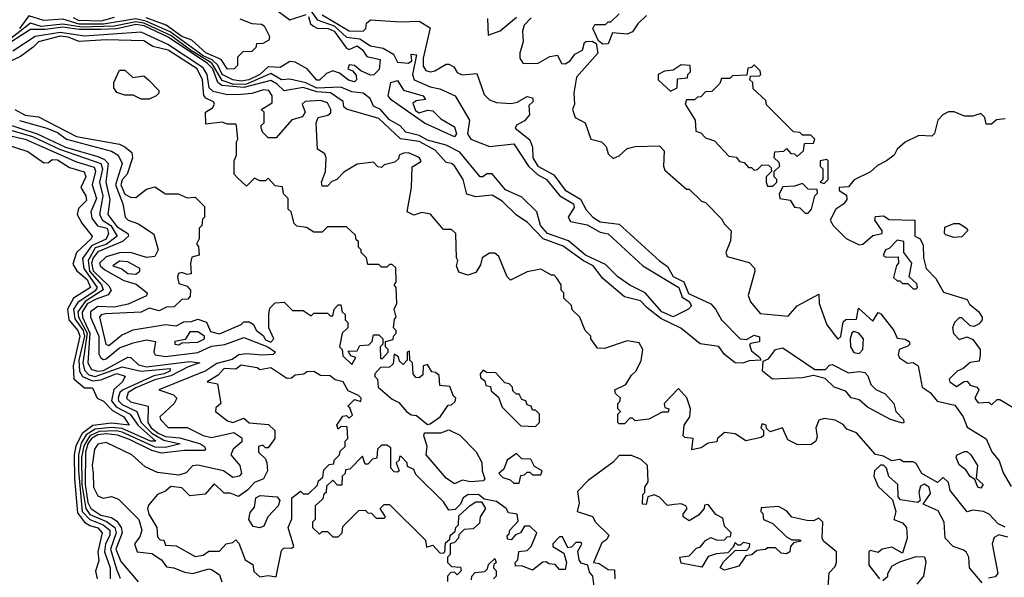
# Model space of a CAD drawing. Extents: x 2668140 to 2765664, y 823621 to 955240.
# Tile 68 of 256: x 2712965 to 2716612, y 837780 to 839848. Entities that reach past the tile are written whole.
import ezdxf

# ---------------------------------------------------------------- set-up
doc = ezdxf.new("R2010")
doc.units = 0

msp = doc.modelspace()

# ---------------------------------------------------------------- linework, layer by layer
at = {"layer": '0CON02XD'}
for points in [[(2714038.2, 839888.2), (2714066.7, 839846.7), (2714130, 839825), (2714175, 839783.1), (2714225, 839776.9), (2714265, 839751.2), (2714311.7, 839741.7), (2714349.4, 839719.4), (2714365, 839690), (2714405, 839686.7), (2714417.5, 839695), (2714415, 839720), (2714435, 839717.5), (2714420, 839645), (2714426.7, 839625), (2714485, 839598.8), (2714521.7, 839591.7), (2714577.5, 839565), (2714631.2, 839475), (2714624.2, 839425), (2714636, 839405), (2714705, 839377.5), (2714795, 839387.5), (2714850, 839305), (2714883.5, 839273.5), (2714916, 839255), (2714966.2, 839195), (2715016, 839165), (2715018.8, 839151.2), (2714996.7, 839115), (2715005, 839100), (2715067.3, 839087.3), (2715115, 839060), (2715145, 839053.3), (2715272.5, 838935), (2715406.2, 838855), (2715418.6, 838818.6), (2715445, 838803.3), (2715453, 838787), (2715442.5, 838775), (2715385, 838746.2), (2715344, 838765), (2715281.2, 838835), (2715225, 838863.8), (2715180, 838895), (2715135, 838940), (2715061.2, 838975), (2714998.3, 839028.3), (2714920, 839055), (2714894, 839085), (2714880, 839135), (2714825, 839190), (2714765, 839216.7), (2714715, 839276.7), (2714695, 839276.7), (2714680, 839265), (2714670, 839265), (2714595, 839356.2), (2714545, 839382), (2714475, 839400.6), (2714445, 839418.1), (2714395, 839431.2), (2714374.2, 839454.2), (2714335, 839476), (2714301.2, 839515), (2714275, 839526.7), (2714263.3, 839555), (2714237.5, 839575), (2714195, 839580), (2714155, 839597.5), (2714065, 839593.9), (2714025, 839613.6), (2713965, 839626.9), (2713935, 839624.4), (2713895, 839648.6), (2713805, 839608.8), (2713757.8, 839607.8), (2713715, 839621.9), (2713676.3, 839686.3), (2713597.1, 839735), (2713525, 839788.6), (2713425.2, 839835.2), (2713395, 839840), (2713315, 839823.7), (2713195, 839820), (2713125, 839830.7), (2713045, 839822.3), (2713005, 839834.3), (2712904, 839756)], [(2713905, 839891.4), (2713965, 839846.7), (2714026.6, 839866.6)], [(2715125, 839757.5), (2715109.2, 839769.2), (2715087.5, 839815), (2715095, 839830), (2715135, 839830), (2715145, 839840), (2715155, 839840), (2715185, 839870)], [(2714375, 839840), (2714445, 839842.5), (2714485, 839817.5), (2714458.9, 839705), (2714460, 839675), (2714468.8, 839658.8), (2714485, 839654), (2714502.3, 839657.7), (2714545, 839682.5), (2714555, 839682.5), (2714573, 839673), (2714585, 839652.5), (2714603.6, 839643.6), (2714658.8, 839648.8), (2714685, 839570), (2714705, 839550), (2714730.7, 839540.7), (2714785, 839536.7), (2714807.7, 839542.3), (2714845, 839563.3), (2714865, 839557.5), (2714867.5, 839545), (2714850.7, 839529.3), (2714853.3, 839495), (2714835, 839473.3), (2714805, 839456.7), (2714800, 839445), (2714855, 839402.5), (2714864, 839375), (2714865.7, 839335), (2714884.2, 839305), (2714942.9, 839272.9), (2714985, 839215.8), (2715041.9, 839181.9), (2715062.7, 839142.7), (2715088, 839115), (2715115, 839098.1), (2715185, 839090), (2715335, 838953.3), (2715365, 838933.3), (2715385.8, 838895.8), (2715425.5, 838875.5), (2715442.2, 838832.2), (2715525, 838794), (2715542.5, 838775), (2715564.6, 838734.6), (2715634.2, 838664.2), (2715657.5, 838662.5), (2715685, 838678), (2715705, 838672.5), (2715705, 838653.8), (2715672.5, 838647.5), (2715668.3, 838641.7), (2715675, 838620), (2715706.2, 838595), (2715710, 838585), (2715666.7, 838583.3), (2715643.9, 838573.9), (2715615, 838576.2), (2715575, 838606), (2715555, 838636), (2715485.8, 838645.8), (2715413.5, 838703.5), (2715340.2, 838740.2), (2715288.9, 838778.9), (2715265, 838806), (2715205, 838820), (2715125, 838888.8), (2715088.8, 838935), (2715053.3, 838953.3), (2714977.7, 839007.7), (2714904.2, 839035), (2714845.5, 839095.5), (2714804.2, 839124.2), (2714752.5, 839175), (2714715, 839196.7), (2714655, 839191.2), (2714620.8, 839200.8), (2714608.1, 839255), (2714575.6, 839305.6), (2714564.1, 839314.1), (2714545, 839318.8), (2714503.4, 839363.4), (2714445, 839396.5), (2714375, 839405.7), (2714295, 839481.4), (2714175, 839516.2), (2714166.2, 839525), (2714163.3, 839545), (2714116.6, 839576.6), (2714065, 839580), (2714015, 839596.5), (2713945, 839583.8), (2713919.2, 839609.2), (2713895, 839621.8), (2713795, 839596.7), (2713713.2, 839603.2), (2713698.5, 839615), (2713680.7, 839665), (2713661.2, 839685), (2713515, 839783.4), (2713425.5, 839825.5), (2713395, 839830.3), (2713325, 839814.2), (2713265, 839811.1), (2713185, 839810.8), (2713125, 839819.8), (2713059.1, 839810.9), (2713005, 839810.9), (2712898.1, 839741.9)], [(2714035, 839860), (2714042.7, 839832.7), (2714053.6, 839823.6), (2714066.8, 839816.8), (2714107.5, 839815), (2714129.2, 839805), (2714175, 839742.5), (2714185, 839737.5), (2714215, 839751.2), (2714235, 839736.2), (2714250.8, 839710.8), (2714300, 839700), (2714297, 839663), (2714277, 839643), (2714265, 839642.5), (2714228.3, 839658.3), (2714205, 839677.5), (2714185, 839680), (2714180, 839665), (2714198.3, 839658.3), (2714211.7, 839641.7), (2714212.5, 839625), (2714205, 839617.5), (2714183.2, 839623.2), (2714149.5, 839649.5), (2714125, 839658), (2714101.2, 839648.8), (2714075, 839623.8), (2714065, 839623.8), (2714030, 839665), (2713985, 839690), (2713965, 839692.5), (2713929.3, 839670.7), (2713885, 839673.1), (2713854, 839645), (2713813.8, 839625), (2713785, 839620), (2713755, 839624.5), (2713715, 839644.4), (2713699.3, 839679.3), (2713678.4, 839698.4), (2713645, 839714.2), (2713522.1, 839802.1), (2713432.5, 839842.5), (2713395, 839850.6), (2713275, 839830.5), (2713185, 839830.5), (2713125, 839850), (2713055, 839844.3), (2712998.3, 839861.7), (2712964.4, 839815)], [(2713315, 839856.2), (2713265, 839842.5), (2713182.5, 839845), (2713164, 839855)], [(2713780.7, 839850.7), (2713825, 839833.8), (2713860.7, 839830.7), (2713870, 839825), (2713890, 839785), (2713888.3, 839771.7), (2713865, 839760), (2713841.7, 839758.3), (2713840, 839745), (2713825, 839730), (2713791.7, 839728.3), (2713771.7, 839708.3), (2713771.7, 839678.3), (2713760, 839665), (2713734.3, 839664.3), (2713710.7, 839700.7), (2713654.2, 839725), (2713602.3, 839772.3), (2713566, 839785), (2713507.6, 839827.6), (2713434, 839855)], [(2714085, 839865.7), (2714185, 839806), (2714237.5, 839805), (2714247.5, 839815), (2714250, 839835), (2714265, 839847.5), (2714375, 839840)], [(2714698.3, 839851.7), (2714700, 839790), (2714745, 839806.7), (2714805, 839857.5)], [(2714860, 839855), (2714833, 839827), (2714827.5, 839805), (2714830, 839765), (2714817.5, 839725), (2714817.5, 839705), (2714830, 839685), (2714885, 839686.7), (2714928.3, 839711.7), (2714956.7, 839716.7), (2714972, 839685), (2714985, 839683.5), (2715004.2, 839695), (2715020.7, 839719.3), (2715050, 839735), (2715057, 839763), (2715063, 839767), (2715085, 839767.5), (2715100, 839760), (2715106.2, 839723.8), (2715027.5, 839635), (2715017.5, 839575), (2715020, 839535), (2715012.5, 839515), (2715022.5, 839485), (2715060, 839465), (2715080, 839405), (2715120, 839395), (2715137, 839377), (2715145, 839350), (2715163, 839333), (2715185, 839342.5), (2715215, 839370), (2715245, 839377.5), (2715335, 839380), (2715351.7, 839361.7), (2715350, 839305), (2715355, 839290), (2715435, 839220), (2715445, 839220), (2715490, 839175), (2715505, 839170), (2715565, 839110), (2715575, 839090), (2715600, 839065), (2715598.3, 839028.3), (2715580, 838985), (2715585, 838970), (2715667, 838947), (2715687, 838927), (2715687.5, 838915), (2715663.8, 838825), (2715671.7, 838801.7), (2715708.3, 838758.3), (2715811.7, 838748.3), (2715845, 838786.7), (2715925, 838830), (2715926, 838795), (2715955, 838716.7), (2715995, 838663.3), (2716006.4, 838673.6), (2716015, 838727.5), (2716025, 838736.7), (2716065, 838737.5), (2716071.7, 838778.3), (2716125, 838730), (2716145, 838762.5), (2716155, 838757.5), (2716202.5, 838695), (2716215, 838667.5), (2716245, 838663.3), (2716260, 838655), (2716262.5, 838645), (2716255, 838637.5), (2716222.5, 838625), (2716218.8, 838605), (2716224.2, 838594.2), (2716253.9, 838573.9), (2716275, 838576.7), (2716293.3, 838565), (2716307.5, 838485), (2716337.5, 838465), (2716363.9, 838433.9), (2716428.8, 838418.8), (2716460, 838375), (2716475, 838336.7), (2716545, 838293.3), (2716565.8, 838245.8), (2716592.7, 838212.7), (2716607.3, 838167.3), (2716637.3, 838117.3)], [(2715287, 839863), (2715255, 839832.5), (2715235, 839802.5), (2715215, 839793.8), (2715161.2, 839798.8), (2715145, 839758), (2715125, 839757.5)], [(2716615.8, 837965.8), (2716589.2, 837979.2), (2716556.2, 838015), (2716535, 838024.3), (2716495, 838028.8), (2716475, 838023.3), (2716411.7, 838101.7), (2716405, 838132.5), (2716385, 838150), (2716365, 838132.5), (2716306.7, 838165), (2716285, 838202.5), (2716275, 838208.8), (2716238.3, 838208.3), (2716225, 838217.5), (2716195, 838212), (2716165, 838229.2), (2716135, 838236), (2716065, 838316.2), (2716029.3, 838329.3), (2716015, 838346.7), (2715985, 838363.3), (2715945, 838368.8), (2715925, 838362.5), (2715914, 838335), (2715918.8, 838301.2), (2715913.8, 838285), (2715895, 838271.2), (2715845, 838273.3), (2715810.7, 838290.7), (2715790, 838335), (2715745, 838320), (2715731.7, 838331.7), (2715730, 838345), (2715715, 838350), (2715710, 838335), (2715720, 838325), (2715720, 838305), (2715711.7, 838298.3), (2715655, 838286.7), (2715615, 838312.5), (2715575, 838317.5), (2715550, 838295), (2715546.7, 838283.3), (2715515, 838277.5), (2715489.5, 838260.5), (2715455, 838252.5), (2715460, 838295), (2715428.3, 838298.3), (2715422.5, 838305), (2715426.7, 838345), (2715447.5, 838375), (2715450, 838405), (2715436.1, 838446.1), (2715405, 838480), (2715352.5, 838425), (2715355, 838410), (2715370, 838405), (2715367, 838393), (2715345, 838392.5), (2715295, 838366.2), (2715245, 838360), (2715235, 838370), (2715225, 838370), (2715205, 838350), (2715185, 838350), (2715180, 838355), (2715180, 838385), (2715190, 838395), (2715180, 838405), (2715180, 838425), (2715188.3, 838431.7), (2715190, 838445), (2715171.7, 838461.7), (2715170, 838475), (2715210, 838495), (2715230.7, 838529.3), (2715247.5, 838545), (2715266.4, 838583.6), (2715272.5, 838625), (2715259.3, 838649.3), (2715215, 838656.7), (2715131.7, 838628.3), (2715105, 838630), (2715080, 838665), (2715080, 838675), (2715060, 838695), (2715040, 838745), (2715011.7, 838771.7), (2715008.3, 838788.3), (2714980, 838815), (2714980, 838835), (2714970, 838845), (2714970, 838865), (2714955, 838890), (2714945, 838900), (2714935, 838900), (2714895, 838922.5), (2714845, 838912.5), (2714782.5, 838882.5), (2714770, 838895), (2714739.3, 838969.3), (2714725, 838982.5), (2714705, 838982.5), (2714677.5, 838965), (2714671.7, 838938.3), (2714655, 838910), (2714625, 838900), (2714610, 838905), (2714591.7, 838911.7), (2714582.5, 838935), (2714587.5, 838955), (2714582.5, 838965), (2714580, 839055), (2714565, 839070), (2714535, 839070), (2714487, 839127), (2714455, 839132.5), (2714425, 839122.5), (2714400, 839135), (2714416.7, 839225), (2714418.3, 839301.7), (2714449.3, 839320.7), (2714452.5, 839325), (2714445, 839336.7), (2714405, 839353.8), (2714387, 839353), (2714370, 839345), (2714368.3, 839331.7), (2714355, 839320), (2714315, 839310), (2714305, 839300), (2714291.7, 839301.7), (2714275, 839320), (2714215, 839312.5), (2714165, 839282.5), (2714140, 839255), (2714121.7, 839248.3), (2714105, 839230), (2714085, 839230), (2714082.5, 839245), (2714097.5, 839285), (2714100, 839335), (2714095, 839350), (2714068.3, 839368.3), (2714063.3, 839465), (2714070, 839485), (2714105.9, 839494.1), (2714117.1, 839502.9), (2714117.5, 839515), (2714105, 839540), (2714078.7, 839548.7), (2714022.5, 839545), (2714011.2, 839535), (2714022.5, 839505), (2714012.5, 839487.5), (2713973.6, 839476.4), (2713915, 839410), (2713885, 839410), (2713865, 839430), (2713860, 839445), (2713860, 839455), (2713870, 839465), (2713870, 839505), (2713860, 839515), (2713900, 839540), (2713900, 839565), (2713888, 839585), (2713867.9, 839587.9), (2713825, 839574.3), (2713785, 839570), (2713735, 839569.5), (2713681.2, 839581.2), (2713667.1, 839595), (2713660, 839645), (2713645, 839668.9), (2713514.2, 839755.8), (2713415, 839801.1), (2713205, 839786.1), (2713115, 839800.8), (2713022, 839785), (2712939.3, 839730.7)], [(2714195, 838570), (2714210, 838595), (2714191.7, 838601.7), (2714181.7, 838618.3), (2714215, 838620), (2714225, 838640), (2714258.3, 838641.7), (2714270, 838655), (2714275, 838680), (2714295, 838680), (2714310, 838665), (2714310, 838645), (2714300, 838635), (2714301.7, 838591.7), (2714308.3, 838591.7), (2714330, 838615), (2714330, 838625), (2714320, 838635), (2714320, 838655), (2714348.3, 838661.7), (2714350, 838675), (2714360, 838685), (2714360, 838695), (2714350, 838705), (2714353, 838737), (2714360, 838745), (2714352.5, 838775), (2714362.5, 838795), (2714360, 838855), (2714352.5, 838865), (2714360, 838875), (2714358.3, 838928.3), (2714345, 838940), (2714335, 838940), (2714325, 838930), (2714305, 838930), (2714295, 838940), (2714255, 838940), (2714250, 838965), (2714230, 838985), (2714230, 838995), (2714220, 839005), (2714220, 839025), (2714211.7, 839031.7), (2714208.3, 839048.3), (2714175, 839080), (2714105, 839080), (2714085, 839060), (2714055, 839060), (2714027, 839077), (2713991.7, 839081.7), (2713981.7, 839091.7), (2713970, 839135), (2713960, 839145), (2713960, 839185), (2713941.7, 839201.7), (2713938.3, 839228.3), (2713911.7, 839231.7), (2713885, 839260), (2713875, 839250), (2713855, 839250), (2713835, 839260), (2713805, 839230), (2713771.7, 839261.7), (2713760, 839275), (2713760, 839325), (2713767.5, 839345), (2713767.5, 839395), (2713772.5, 839405), (2713767.5, 839455), (2713765, 839460), (2713735, 839460), (2713715, 839467.5), (2713655, 839460), (2713653.8, 839505), (2713679.5, 839520.5), (2713686.7, 839535), (2713683.3, 839543.3), (2713655, 839556.2), (2713647, 839567), (2713642, 839625), (2713622, 839665), (2713515, 839734.2), (2713458.3, 839748.3), (2713425, 839768.8), (2713285, 839772.5), (2713185, 839766.7), (2713145, 839782.7), (2713115, 839787.1), (2713035, 839766), (2713014.3, 839745.7), (2712968.3, 839711.7), (2712895, 839676.2)], [(2713445, 839553.3), (2713415, 839553.3), (2713385, 839567.5), (2713355, 839567.5), (2713325, 839577.5), (2713313.3, 839595), (2713313.3, 839615), (2713335, 839660), (2713355, 839660), (2713383.6, 839633.6), (2713425, 839640), (2713443, 839623), (2713480, 839585), (2713480, 839575), (2713470, 839565), (2713445, 839553.3)], [(2715375, 839582.5), (2715400, 839595), (2715401.7, 839628.3), (2715438.3, 839631.7), (2715440, 839645), (2715450, 839655), (2715448.3, 839678.3), (2715415, 839680), (2715385, 839660), (2715353, 839657), (2715330, 839645), (2715330, 839625), (2715375, 839582.5)], [(2715755, 839230), (2715770, 839245), (2715770, 839255), (2715760, 839265), (2715760, 839285), (2715780, 839305), (2715778.3, 839318.3), (2715760, 839335), (2715761.7, 839358.3), (2715795, 839360), (2715805, 839370), (2715821.7, 839351.7), (2715835, 839350), (2715845, 839340), (2715868.3, 839361.7), (2715871.7, 839388.3), (2715905, 839390), (2715910, 839405), (2715895, 839420), (2715865, 839420), (2715855, 839430), (2715831.7, 839431.7), (2715731.7, 839531.7), (2715728.3, 839548.3), (2715681.7, 839591.7), (2715680, 839615), (2715670, 839625), (2715671.7, 839638.3), (2715705, 839640), (2715710, 839645), (2715708.3, 839658.3), (2715685, 839680), (2715675, 839670), (2715661.7, 839668.3), (2715658.3, 839641.7), (2715605, 839640), (2715595, 839630), (2715565, 839630), (2715558.3, 839611.7), (2715528.3, 839581.7), (2715505, 839580), (2715488.3, 839561.7), (2715475, 839560), (2715465, 839550), (2715435, 839550), (2715430, 839535), (2715467.5, 839475), (2715470, 839435), (2715488.3, 839428.3), (2715505, 839410), (2715538.3, 839398.3), (2715591.7, 839341.7), (2715618.3, 839338.3), (2715631.7, 839321.7), (2715648.3, 839318.3), (2715665, 839300), (2715675, 839300), (2715685, 839290), (2715698.3, 839291.7), (2715715, 839310), (2715738.3, 839308.3), (2715748.3, 839298.3), (2715750, 839285), (2715730, 839265), (2715730, 839245), (2715735, 839230), (2715755, 839230)], [(2714575, 839413.8), (2714463.9, 839463.9), (2714340.7, 839550.7), (2714330, 839565), (2714340, 839615), (2714365, 839622.5), (2714386.7, 839586.7), (2714460, 839565), (2714468.3, 839551.7), (2714433, 839547), (2714421.7, 839538.3), (2714430.7, 839510.7), (2714445, 839502.5), (2714475, 839512.5), (2714495, 839510), (2714525, 839480), (2714575, 839450), (2714582.5, 839425), (2714575, 839413.8)], [(2712946.7, 839515), (2712985, 839494.2), (2713035, 839488), (2713175, 839414.4), (2713335, 839386.2), (2713355, 839376.7), (2713380, 839355), (2713383.3, 839335), (2713362.5, 839275), (2713345, 839253.8), (2713340, 839235), (2713355, 839201.2), (2713375, 839190), (2713395, 839188.8), (2713435, 839218.8), (2713465, 839227.5), (2713505, 839202.5), (2713551.7, 839201.7), (2713585, 839187.5), (2713615, 839190), (2713650, 839155), (2713650, 839115), (2713641.7, 839108.3), (2713640, 839085), (2713630, 839075), (2713630, 839035), (2713620, 839015), (2713627, 839007), (2713630, 838975), (2713603, 838967), (2713597.5, 838945), (2713600, 838905), (2713585, 838902.5), (2713565, 838910), (2713553.3, 838906.7), (2713550, 838895), (2713555, 838870), (2713585, 838860), (2713597.5, 838845), (2713597, 838823), (2713588.3, 838811.7), (2713565, 838810), (2713536.7, 838783.3), (2713508.3, 838781.7), (2713481.7, 838768.3), (2713445, 838778.8), (2713415, 838763.3), (2713282.7, 838757.3), (2713266.4, 838753.6), (2713260, 838745), (2713284.2, 838644.2), (2713295, 838640), (2713341.7, 838678.3), (2713385, 838697.5), (2713505, 838717.5), (2713545, 838712.5), (2713573, 838727), (2713601.7, 838728.3), (2713625, 838737.5), (2713656.4, 838726.4), (2713671.7, 838691.7), (2713705, 838683.3), (2713785, 838717.5), (2713795, 838727.5), (2713815, 838727.5), (2713829.3, 838719.3), (2713842.5, 838695), (2713866.4, 838676.4), (2713875, 838661.2), (2713895, 838652.5), (2713906.2, 838665), (2713887.5, 838705), (2713887.5, 838755), (2713891.7, 838778.3), (2713911.7, 838798.3), (2713945, 838800), (2713975, 838770), (2714015, 838770), (2714045, 838750), (2714055, 838760), (2714105, 838760), (2714115, 838750), (2714125, 838750), (2714130, 838775), (2714145, 838790), (2714155, 838790), (2714160, 838765), (2714170, 838755), (2714170, 838735), (2714180, 838725), (2714180, 838705), (2714160, 838685), (2714150, 838635), (2714160, 838625), (2714161.7, 838601.7), (2714195, 838570)], [(2716615, 839480), (2716583, 839477), (2716565, 839460), (2716545, 839460), (2716540, 839485), (2716525, 839500), (2716495, 839490), (2716465, 839490), (2716426.1, 839506.1), (2716405, 839506), (2716384.5, 839495.5), (2716366.2, 839475), (2716353.8, 839426.2), (2716343.6, 839416.4), (2716295, 839418), (2716245, 839393.8), (2716215, 839367.5), (2716204.2, 839345.8), (2716175.8, 839324.2), (2716142.7, 839307.3), (2716116.1, 839283.9), (2716056.4, 839253.6), (2716035, 839227.5), (2716000, 839225), (2716000, 839215), (2716027, 839197), (2716029.3, 839180.7), (2716017.5, 839165), (2715987.5, 839145), (2715967.5, 839105), (2715977.5, 839085), (2716026.4, 839036.4), (2716075, 839012.5), (2716087.5, 839015), (2716125, 839047.5), (2716160, 839055), (2716160, 839065), (2716132.5, 839105), (2716135, 839117.5), (2716165, 839120), (2716185, 839107.5), (2716280, 839105), (2716280, 839045), (2716300, 839035), (2716311.7, 839011.7), (2716312.5, 838965), (2716322.5, 838925), (2716358.3, 838888.3), (2716387, 838837), (2716475, 838810), (2716483.6, 838793.6), (2716516, 838766), (2716530, 838745), (2716530, 838735), (2716519.3, 838720.7), (2716499.3, 838710.7), (2716485, 838712.5), (2716455, 838742.5), (2716445, 838742.5), (2716427.5, 838725), (2716420, 838705), (2716423.9, 838683.9), (2716445, 838662.5), (2716475, 838672.5), (2716495, 838662.5), (2716522.5, 838625), (2716522.5, 838605), (2716518.3, 838581.7), (2716485, 838576.7), (2716460, 838555), (2716437.5, 838545), (2716407.5, 838515), (2716410, 838505), (2716435, 838487.5), (2716463.3, 838506.7), (2716475, 838507.5), (2716485, 838492.5), (2716510, 838485), (2716517.5, 838475), (2716502.5, 838445), (2716515, 838427.5), (2716555, 838430), (2716565, 838420), (2716585, 838440), (2716595, 838440), (2716645, 838410)], [(2712964, 839474), (2713066.1, 839446.1), (2713105, 839428.9), (2713138.8, 839405), (2713305, 839360.6), (2713330, 839345), (2713344.4, 839315), (2713320, 839235), (2713347.1, 839165), (2713356.1, 839116.1), (2713366.7, 839105), (2713405, 839091.2), (2713462.3, 839052.3), (2713478, 838995), (2713465, 838970), (2713435, 838966.2), (2713375, 838984.2), (2713335, 838983.3), (2713285, 838968.2), (2713261.1, 838945), (2713263.1, 838935), (2713279.8, 838919.8), (2713350.2, 838880.2), (2713396.8, 838866.8), (2713436.7, 838835), (2713435, 838823.8), (2713367.3, 838792.7), (2713315, 838782.5), (2713255, 838784.4), (2713227.8, 838765), (2713227.5, 838745), (2713258.2, 838675), (2713258.6, 838608.6), (2713265, 838593.8), (2713275, 838588), (2713285, 838590.8), (2713335, 838630.6), (2713385, 838650), (2713435, 838660.8), (2713467.5, 838655), (2713462, 838615), (2713466.7, 838605), (2713505, 838598.9), (2713625, 838613.9), (2713675, 838637.8), (2713725, 838643.3), (2713795, 838669.2), (2713884, 838635), (2713912.5, 838615), (2713903.3, 838606.7), (2713864.4, 838604.4)], [(2712905.6, 839465), (2713030, 839425), (2713134.7, 839374.7), (2713255, 839340.9), (2713279.5, 839329.5), (2713293.1, 839315), (2713284.4, 839245), (2713298.3, 839181.7), (2713291.9, 839125), (2713325, 839080.6), (2713365.4, 839055.4), (2713368, 839045), (2713346.2, 839025), (2713255, 838986.5), (2713237.5, 838965), (2713230.9, 838945), (2713236.7, 838916.7), (2713295, 838861.4), (2713304.3, 838845), (2713292.1, 838827.9), (2713247.7, 838812.2), (2713215, 838793.8), (2713196.8, 838763.2), (2713198.2, 838745), (2713225.3, 838685), (2713216.9, 838575), (2713231.3, 838551.3), (2713254.5, 838544.5), (2713275, 838547.1), (2713365, 838597.1), (2713376.7, 838595), (2713405, 838568.6), (2713435, 838560.8), (2713595, 838580.8), (2713632.5, 838575), (2713589.4, 838560.6), (2713525, 838527.5), (2713465, 838512), (2713395, 838482.7), (2713367.1, 838465), (2713360, 838445), (2713375, 838431.4), (2713441.2, 838415), (2713440, 838355), (2713452.2, 838335), (2713478.1, 838315), (2713505, 838302.5), (2713557.7, 838297.7), (2713635, 838275.4), (2713649.2, 838265), (2713653.8, 838255), (2713649.7, 838250.3), (2713575, 838250), (2713490.6, 838240.6), (2713455, 838250.5), (2713371.7, 838291.7), (2713327.4, 838307.4), (2713285, 838312.4), (2713255, 838308.8), (2713231.5, 838295), (2713217.5, 838275), (2713208.4, 838245), (2713207.2, 838125), (2713217.6, 838057.6), (2713228.1, 838035), (2713265, 838010.9), (2713305, 838002), (2713325, 837988), (2713341.4, 837965), (2713344.3, 837945), (2713321.5, 837885), (2713339.1, 837839.1), (2713404.2, 837764.2)], [(2712915, 839442.7), (2713012, 839415), (2713112.7, 839367.3), (2713265.7, 839315), (2713272.2, 839295), (2713260.6, 839245), (2713273.1, 839195), (2713260.8, 839125), (2713271.2, 839105), (2713302.5, 839085), (2713326.2, 839045), (2713285.2, 839014.7), (2713245, 839002.2), (2713218.2, 838955), (2713223.8, 838915), (2713267.5, 838865), (2713274.3, 838845.7), (2713207.1, 838802.9), (2713180.9, 838765), (2713182.9, 838745), (2713214.7, 838685), (2713198.8, 838575), (2713205, 838548), (2713220.8, 838530.8), (2713245, 838525.4), (2713345, 838560.6), (2713415, 838544.4), (2713522.5, 838555), (2713521.2, 838545), (2713500, 838535), (2713462.2, 838527.8), (2713345.4, 838474.6), (2713335.7, 838465), (2713330, 838445), (2713331.4, 838435), (2713345, 838421.1), (2713398.8, 838395), (2713414.5, 838355), (2713454.8, 838314.8), (2713498.5, 838288.5), (2713560, 838275), (2713505, 838261.4), (2713466.5, 838263.5), (2713345, 838318.9), (2713322.9, 838322.9), (2713259, 838321), (2713224.8, 838305.2), (2713202, 838268), (2713194.1, 838225), (2713195.3, 838125), (2713209.6, 838035), (2713225, 838013.6), (2713287.1, 837987.1), (2713317.8, 837965), (2713321.8, 837945), (2713301.5, 837885), (2713325, 837806.7), (2713337.3, 837777.3)], [(2712919.7, 839419.7), (2712985, 839404.3), (2713175, 839320.6), (2713240.9, 839300.9), (2713245.7, 839285.7), (2713234, 839235), (2713250, 839185), (2713228, 839135), (2713231.9, 839111.9), (2713253.5, 839083.5), (2713289.4, 839075), (2713294.4, 839055), (2713285, 839034.4), (2713230.5, 839009.5), (2713197.9, 838962.1), (2713202.2, 838925), (2713251.5, 838855), (2713245, 838842.2), (2713180.6, 838799.4), (2713164.5, 838775), (2713168.7, 838738.7), (2713200, 838695), (2713205.3, 838675), (2713183.8, 838585), (2713186.5, 838545), (2713197.5, 838525), (2713235, 838509.2), (2713265, 838512.2), (2713325, 838536.4), (2713355.9, 838525.9), (2713346.2, 838505), (2713313.3, 838476.7), (2713305.6, 838435), (2713322.9, 838412.9), (2713374.3, 838385), (2713403.6, 838343.6), (2713468.8, 838285), (2713450, 838285), (2713345, 838332.2), (2713305, 838335.4), (2713245, 838329.3), (2713211.1, 838308.9), (2713192.3, 838277.7), (2713182.5, 838235), (2713182.9, 838175), (2713196.4, 838025), (2713224.7, 837994.7), (2713274.2, 837975), (2713298.6, 837955), (2713298.9, 837935), (2713283.3, 837905), (2713279.4, 837875), (2713300, 837815), (2713300, 837775)], [(2712893, 839393), (2712995, 839358.8), (2713055, 839317.5), (2713071.7, 839318.3), (2713085, 839328.8), (2713105, 839328), (2713149.2, 839299.2), (2713203.8, 839283.8), (2713210, 839265), (2713191.2, 839225), (2713210, 839195), (2713213, 839177), (2713182.7, 839147.3), (2713178, 839125), (2713195, 839093.3), (2713233.3, 839045), (2713230, 839035), (2713175.6, 838984.4), (2713161.7, 838941.7), (2713176.8, 838916.8), (2713215, 838884.2), (2713227.1, 838855), (2713163.8, 838815), (2713141.9, 838775), (2713147.1, 838735), (2713180.8, 838695), (2713188.1, 838675), (2713162.5, 838565), (2713165.8, 838515.8), (2713205, 838482.5), (2713235, 838482.5), (2713252.5, 838445), (2713275, 838433.3), (2713308.5, 838398.5), (2713351.2, 838375), (2713370, 838345), (2713305, 838351.5), (2713236.3, 838343.7), (2713195.9, 838314.1), (2713172.6, 838267.4), (2713166.4, 838235), (2713167.5, 838145), (2713179.1, 838019.1), (2713205.4, 837985.4), (2713225, 837972.5), (2713255, 837964), (2713270, 837945), (2713254, 837875), (2713258.3, 837841.7), (2713246.4, 837803.6), (2713252, 837775)], [(2715945, 839240), (2715960, 839255), (2715960, 839325), (2715955, 839330), (2715930, 839325), (2715930, 839305), (2715940, 839295), (2715940, 839255), (2715930, 839245), (2715945, 839240)], [(2715885, 839130), (2715897.5, 839145), (2715910, 839195), (2715920, 839205), (2715918.3, 839218.3), (2715885, 839220), (2715865, 839240), (2715835, 839230), (2715791.7, 839228.3), (2715778.3, 839201.7), (2715780, 839185), (2715818.3, 839178.3), (2715835, 839152.5), (2715855, 839150), (2715875, 839130), (2715885, 839130)], [(2716425, 839040), (2716395, 839050), (2716390, 839055), (2716391.7, 839078.3), (2716425, 839092.5), (2716445, 839092.5), (2716472.5, 839075), (2716476.4, 839066.4), (2716455, 839042.5), (2716425, 839040)], [(2716285, 838850), (2716290, 838855), (2716288.3, 838868.3), (2716260, 838895), (2716270, 838945), (2716240, 838985), (2716240, 839025), (2716215, 839030), (2716185, 839000), (2716172.5, 838995), (2716163, 838973), (2716175, 838967.5), (2716218.3, 838968.3), (2716220, 838945), (2716213, 838937), (2716201.7, 838891.7), (2716215, 838880), (2716225, 838880), (2716235, 838870), (2716255, 838870), (2716275, 838850), (2716285, 838850)], [(2713395, 838903.8), (2713410, 838915), (2713410, 838925), (2713365, 838950), (2713335, 838952.5), (2713310, 838935), (2713343.8, 838923.8), (2713365, 838906.7), (2713395, 838903.8)], [(2713555, 838642.5), (2713565, 838650), (2713625, 838652.5), (2713650, 838665), (2713650, 838675), (2713625, 838690), (2713595, 838690), (2713578.3, 838661.7), (2713540, 838655), (2713540, 838645), (2713555, 838642.5)], [(2716075, 838610), (2716088, 838625), (2716090, 838665), (2716073.3, 838685), (2716055, 838691.2), (2716046.7, 838685), (2716041.2, 838665), (2716042, 838635), (2716055, 838613.3), (2716075, 838610)], [(2716235, 838352.5), (2716190, 838365), (2716105, 838411.2), (2716075, 838438.8), (2716045, 838446.2), (2716025, 838470), (2715981.2, 838485), (2715948, 838518), (2715905, 838528.8), (2715865, 838520), (2715753.3, 838515), (2715716.2, 838545), (2715718.3, 838581.7), (2715739.1, 838590.9), (2715764, 838625), (2715791.7, 838631.7), (2715910.8, 838550.8), (2715949.3, 838550.7), (2715965, 838567.5), (2715975, 838570), (2716035, 838538), (2716075, 838543.8), (2716095, 838540), (2716107, 838527), (2716117.5, 838495), (2716136.4, 838476.4), (2716170.5, 838460.5), (2716202.5, 838425), (2716210, 838395), (2716238.8, 838365), (2716240, 838355), (2716235, 838352.5)], [(2713864.4, 838604.4), (2713805, 838608.9), (2713776.7, 838605), (2713751.8, 838588.2), (2713695, 838572.5), (2713655, 838545.5), (2713480, 838475), (2713535, 838456.7), (2713547.5, 838445), (2713536.7, 838425), (2713484.3, 838375), (2713486, 838365), (2713515, 838336), (2713585, 838336), (2713645, 838306), (2713675, 838299.2), (2713757.7, 838317.7), (2713787.7, 838297.7), (2713787.3, 838282.7), (2713756.2, 838255), (2713746.7, 838235), (2713780, 838195), (2713786.7, 838165), (2713777.5, 838155), (2713755, 838150), (2713720, 838175), (2713625, 838196), (2713605, 838193.3), (2713581.7, 838168.3), (2713555, 838158.6), (2713475, 838169.2), (2713429.5, 838189.5), (2713380, 838235), (2713285, 838280.6), (2713255, 838274.3), (2713241.5, 838255), (2713233.8, 838195), (2713236.9, 838165), (2713238.6, 838115), (2713255, 838082.5), (2713274.1, 838074.1), (2713305, 838080), (2713330.7, 838070.7), (2713406, 837995), (2713418, 837955), (2713410, 837930), (2713390, 837905), (2713400, 837875), (2713455, 837868.8), (2713490, 837845), (2713509.3, 837819.3), (2713535.8, 837815.8), (2713575, 837799.2), (2713605.7, 837794.3), (2713665, 837812), (2713677.7, 837807.7), (2713705, 837790), (2713713.9, 837763.9)], [(2714475, 838347.5), (2714485, 838350), (2714522.5, 838375), (2714551.7, 838418.3), (2714565, 838420), (2714578.3, 838431.7), (2714580, 838445), (2714571.7, 838451.7), (2714558.3, 838488.3), (2714521.7, 838491.7), (2714518.3, 838528.3), (2714505, 838540), (2714491.7, 838541.7), (2714475, 838570), (2714460, 838565), (2714458.3, 838531.7), (2714445, 838520), (2714431.7, 838521.7), (2714422.5, 838535), (2714420, 838575), (2714410, 838585), (2714408.3, 838618.3), (2714400, 838615), (2714400, 838585), (2714385, 838570), (2714371.7, 838581.7), (2714368.3, 838598.3), (2714351.7, 838608.3), (2714348.3, 838571.7), (2714335, 838560), (2714301.7, 838558.3), (2714280, 838535), (2714280, 838525), (2714290, 838515), (2714292.5, 838485), (2714345, 838441.2), (2714368.8, 838428.8), (2714397.5, 838395), (2714415, 838383.3), (2714435, 838380), (2714475, 838347.5)], [(2713915, 837782.5), (2713935, 837880), (2713945, 837890), (2713971.7, 837888.3), (2713980, 837895), (2713960, 837965), (2713973, 837997), (2713972.5, 838075), (2714005, 838100), (2714015, 838090), (2714035, 838090), (2714068.3, 838121.7), (2714071.7, 838138.3), (2714088.3, 838151.7), (2714091.7, 838178.3), (2714111.7, 838198.3), (2714128.3, 838201.7), (2714130, 838215), (2714150, 838235), (2714151.7, 838248.3), (2714170, 838265), (2714170, 838285), (2714180, 838295), (2714178.3, 838338.3), (2714155, 838340), (2714145, 838330), (2714140, 838345), (2714161.7, 838378.3), (2714175, 838380), (2714185, 838370), (2714198.3, 838381.7), (2714188.3, 838408.3), (2714180, 838415), (2714205, 838440), (2714228.3, 838431.7), (2714230, 838445), (2714220, 838455), (2714181.4, 838471.4), (2714163.3, 838505), (2714132.9, 838512.9), (2714115, 838526.9), (2714078.8, 838528.8), (2714055, 838543.8), (2714028.3, 838541.7), (2714017, 838533), (2713985, 838530), (2713971.7, 838518.3), (2713955, 838517.5), (2713895, 838557.5), (2713855, 838550), (2713845, 838557.5), (2713785, 838566.7), (2713765, 838552.5), (2713722.5, 838555), (2713700, 838530), (2713660, 838505), (2713697.5, 838497.5), (2713710, 838425), (2713691.7, 838408.3), (2713690, 838395), (2713735, 838360), (2713753.9, 838353.9), (2713795, 838370), (2713815, 838353.3), (2713887, 838347), (2713910, 838325), (2713910, 838295), (2713885, 838260), (2713875, 838260), (2713865, 838270), (2713850, 838265), (2713850, 838245), (2713875, 838220), (2713880, 838205), (2713882.5, 838175), (2713867.5, 838145), (2713835, 838132.5), (2713810, 838105), (2713775, 838080), (2713745, 838092.5), (2713722.5, 838092.5), (2713710, 838105), (2713685, 838127.5), (2713651.7, 838088.3), (2713595, 838082.5), (2713565, 838112.5), (2713525, 838116.7), (2713505, 838100), (2713475, 838087.5), (2713441.7, 838048.3), (2713438.8, 838035), (2713443.3, 838015), (2713472.5, 837965), (2713475, 837930), (2713485, 837920), (2713498.3, 837918.3), (2713505, 837900), (2713545, 837897.5), (2713615, 837857.5), (2713645, 837862.5), (2713665, 837877.5), (2713705, 837877.5), (2713730, 837905), (2713755, 837910), (2713765, 837920), (2713777, 837907), (2713800, 837845), (2713828.3, 837828.3), (2713831.7, 837801.7), (2713855, 837782.5), (2713885, 837787.5), (2713915, 837782.5)], [(2714875, 838340), (2714890, 838355), (2714890, 838385), (2714875, 838400), (2714865, 838400), (2714860, 838415), (2714845, 838420), (2714840, 838435), (2714825, 838440), (2714815, 838460), (2714805, 838460), (2714791.7, 838471.7), (2714790, 838485), (2714778.3, 838498.3), (2714761.7, 838501.7), (2714728.3, 838538.3), (2714695, 838540), (2714681.7, 838548.3), (2714670, 838535), (2714671.7, 838521.7), (2714688.3, 838508.3), (2714691.7, 838491.7), (2714708.3, 838488.3), (2714711.7, 838471.7), (2714738.3, 838448.3), (2714751.7, 838411.7), (2714821.7, 838341.7), (2714875, 838340)], [(2714575, 838127.5), (2714545, 838147.5), (2714470, 838235), (2714473.8, 838266.2), (2714461.9, 838305), (2714464.1, 838315.9), (2714525, 838316.2), (2714555, 838327.5), (2714595, 838307.5), (2714655.9, 838245.9), (2714676.4, 838206.4), (2714678, 838175), (2714688, 838145), (2714681.7, 838138.3), (2714635, 838134), (2714605, 838140), (2714575, 838127.5)], [(2715092.5, 837745), (2715087.5, 837785), (2715075, 837800), (2715070, 837825), (2715045, 837833.3), (2715036.7, 837845), (2715032.5, 837877.5), (2715047, 837903), (2715045, 837910), (2715025, 837910), (2715008.3, 837891.7), (2714995, 837890), (2714975, 837930), (2714965, 837930), (2714940, 837905), (2714940, 837895), (2714980, 837870), (2714990, 837835), (2714985, 837810), (2714965, 837810), (2714948.3, 837828.3), (2714925, 837830), (2714915, 837837.5), (2714903, 837837), (2714865, 837807.5), (2714825, 837822.5), (2714801.7, 837821.7), (2714800, 837835), (2714810, 837845), (2714813.3, 837876.7), (2714845, 837880), (2714860, 837895), (2714880, 837945), (2714855, 837970), (2714835, 837970), (2714820, 837945), (2714801.7, 837938.3), (2714785, 837920), (2714771.7, 837921.7), (2714770, 837935), (2714778.3, 837941.7), (2714780, 837955), (2714811.7, 837988.3), (2714807.5, 838015), (2714775, 838020), (2714767.5, 838035), (2714731.7, 838061.7), (2714685, 838070), (2714665, 838087.5), (2714625, 838086.7), (2714607.5, 838075), (2714598.3, 838051.7), (2714578.3, 838031.7), (2714555, 838030), (2714535, 838060), (2714431.7, 838161.7), (2714425, 838180), (2714401.7, 838191.7), (2714400, 838205), (2714378.3, 838228.3), (2714371.7, 838228.3), (2714370, 838215), (2714360, 838205), (2714370, 838175), (2714365, 838170), (2714351.7, 838171.7), (2714340, 838185), (2714340, 838260), (2714325, 838270), (2714305, 838270), (2714290, 838255), (2714288.3, 838221.7), (2714271.7, 838218.3), (2714255, 838200), (2714245, 838200), (2714235, 838230), (2714188.3, 838181.7), (2714171.7, 838178.3), (2714170, 838165), (2714160, 838155), (2714158.3, 838121.7), (2714141.7, 838121.7), (2714125, 838140), (2714101.7, 838118.3), (2714100, 838095), (2714091.7, 838088.3), (2714088.3, 838071.7), (2714060, 838045), (2714060, 837995), (2714050, 837985), (2714050, 837965), (2714075, 837940), (2714085, 837950), (2714105, 837950), (2714125, 837930), (2714145, 837930), (2714160, 837945), (2714161.7, 837968.3), (2714221.7, 838028.3), (2714245, 838030), (2714255, 838020), (2714268.3, 838018.3), (2714285, 838000), (2714315, 838000), (2714320, 838005), (2714300, 838035), (2714315, 838050), (2714335, 838050), (2714468.3, 837918.3), (2714471.7, 837891.7), (2714495, 837900), (2714521.7, 837871.7), (2714535, 837870), (2714540, 837875), (2714541.7, 837908.3), (2714558.3, 837921.7), (2714560, 837935), (2714578.3, 837951.7), (2714580, 837965), (2714590, 837975), (2714591.7, 838008.3), (2714633, 838047), (2714655, 838060), (2714675, 838060), (2714690, 838035), (2714670, 838005), (2714668.3, 837981.7), (2714645, 837960), (2714611.7, 837958.3), (2714591.7, 837938.3), (2714590, 837925), (2714575, 837910), (2714560, 837905), (2714560, 837865), (2714550, 837855), (2714550, 837835), (2714565, 837820), (2714598.3, 837818.3), (2714600, 837805), (2714585, 837790), (2714575, 837800), (2714561.7, 837798.3), (2714550, 837785), (2714550, 837765)], [(2714815, 838130), (2714821.7, 838158.3), (2714835, 838160), (2714845, 838170), (2714855, 838170), (2714865, 838160), (2714895, 838160), (2714900, 838175), (2714871.7, 838191.7), (2714858.3, 838218.3), (2714825, 838220), (2714805, 838240), (2714770, 838215), (2714758.3, 838181.7), (2714740, 838165), (2714755, 838150), (2714781.7, 838141.7), (2714795, 838130), (2714815, 838130)], [(2715960, 837745), (2715963, 837797), (2715985, 837820), (2715990, 837835), (2715990, 837875), (2715942.5, 837915), (2715937.5, 837925), (2715940, 837985), (2715925, 838000), (2715905, 837990), (2715880.7, 837990.7), (2715825, 838003.3), (2715805, 838026.7), (2715775, 838042.5), (2715711.7, 838038.3), (2715710, 838025), (2715717, 838017), (2715720, 837995), (2715755, 837980), (2715805, 837930), (2715825, 837920), (2715855, 837920), (2715860, 837915), (2715831.7, 837908.3), (2715820, 837895), (2715817.5, 837875), (2715805, 837867.5), (2715785, 837870), (2715765, 837890), (2715735, 837890), (2715727, 837883), (2715695, 837880), (2715676.7, 837863.3), (2715655, 837860), (2715628.3, 837821.7), (2715575, 837807.5), (2715560, 837815), (2715571.7, 837838.3), (2715615, 837880), (2715658.3, 837881.7), (2715668.3, 837891.7), (2715670, 837905), (2715645, 837910), (2715635, 837900), (2715625, 837900), (2715615, 837910), (2715608.3, 837891.7), (2715588.3, 837871.7), (2715545, 837867.5), (2715515, 837857.5), (2715491.7, 837818.3), (2715415, 837832.5), (2715410, 837855), (2715445, 837860), (2715471.7, 837888.3), (2715486.4, 837893.6), (2715505, 837917.5), (2715525, 837927.5), (2715548.3, 837918.3), (2715575, 837920), (2715585, 837930), (2715598.3, 837931.7), (2715600, 837945), (2715575, 837970), (2715569.3, 837999.3), (2715543.8, 838013.8), (2715515, 838050), (2715501.7, 838048.3), (2715500, 838035), (2715479.5, 838010.5), (2715445, 837990), (2715422.5, 838005), (2715422.5, 838015), (2715436.7, 838035), (2715432.5, 838045), (2715415, 838053.3), (2715389.3, 838050.7), (2715365, 838046.7), (2715335, 838077.5), (2715315, 838086.7), (2715291.7, 838078.3), (2715285, 838050), (2715271.7, 838051.7), (2715273, 838087), (2715280, 838095), (2715280, 838115), (2715292.5, 838135), (2715290, 838195), (2715267, 838217), (2715231.7, 838231.7), (2715185, 838232.5), (2715163, 838207), (2715070.7, 838139.3), (2715031.7, 838098.3), (2715037.5, 838055), (2715030, 838025), (2715086.4, 838006.4), (2715097.5, 837985), (2715147, 837937), (2715139.3, 837920.7), (2715121.7, 837908.3), (2715090, 837835), (2715111.7, 837831.7), (2715145, 837810), (2715168.3, 837808.3), (2715170, 837775)], [(2716525, 838111.2), (2716513.8, 838115), (2716503, 838143), (2716485, 838154), (2716469.3, 838179.3), (2716445, 838197.5), (2716433.3, 838225), (2716437.5, 838235), (2716465, 838246.7), (2716475, 838246.7), (2716487.5, 838235), (2716512.5, 838195), (2716507.5, 838147.5), (2716533.3, 838125), (2716525, 838111.2)], [(2716530, 837760), (2716483.3, 837815), (2716480, 837855), (2716472.3, 837872.3), (2716461.7, 837881.7), (2716422.5, 837895), (2716392.5, 837925), (2716388.8, 837985), (2716366.8, 838026.8), (2716311.7, 838051.7), (2716338.8, 838091.2), (2716334, 838115), (2716315, 838125.7), (2716301.7, 838118.3), (2716296, 838095), (2716300, 838065), (2716291.7, 838058.3), (2716227.5, 838067.5), (2716218.3, 838078.3), (2716217.5, 838125), (2716183.8, 838153.8), (2716176.2, 838185), (2716165, 838196), (2716153.9, 838196.1), (2716131.2, 838175), (2716128.8, 838155), (2716145, 838117.5), (2716198.3, 838068.3), (2716210, 838025), (2716202.5, 837995), (2716235, 837982.5), (2716250, 837965), (2716252.5, 837925), (2716235, 837870), (2716195, 837892.5), (2716160, 837885), (2716145, 837872.5), (2716115, 837880), (2716110, 837875), (2716110, 837825), (2716150, 837775)], [(2713855, 837964.2), (2713829.4, 837969.4), (2713813.8, 837995), (2713818.8, 838021.2), (2713835, 838040), (2713840, 838075), (2713856.1, 838083.9), (2713919.2, 838079.2), (2713928, 838065), (2713922.9, 838045), (2713884.2, 838005), (2713869.4, 837970.6), (2713855, 837964.2)], [(2716625, 837929.2), (2716592, 837938), (2716575, 837927.5), (2716566.7, 837905), (2716587.5, 837795), (2716578.3, 837781.7), (2716553, 837777)], [(2714638.3, 837771.7), (2714640, 837785), (2714651.7, 837798.3), (2714688.3, 837801.7), (2714698.3, 837811.7), (2714701.7, 837828.3), (2714725, 837850), (2714730, 837835), (2714721.7, 837828.3), (2714720, 837815), (2714730, 837805), (2714730, 837785), (2714720, 837775)], [(2716161.7, 837768.3), (2716180, 837785), (2716180, 837795), (2716197, 837823), (2716225, 837837.5), (2716285, 837857.5), (2716316.7, 837856.7), (2716321.7, 837838.3), (2716312.5, 837785), (2716287.5, 837755)]]:
    msp.add_lwpolyline(points, dxfattribs=at)

doc.saveas('drawing.dxf')
